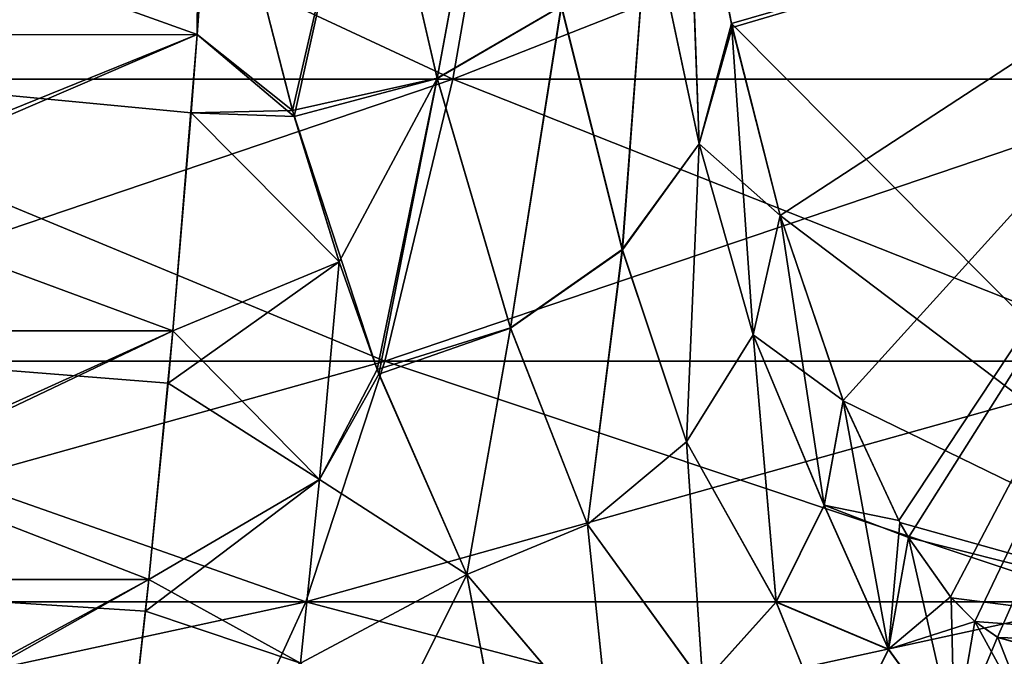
# Model space of a CAD drawing. Header units: millimetres. Extents: x -39 to 39, y -2 to 145.
# Tile 167 of 256: x -4.404 to -3.179, y -1.509 to -0.716. Entities that reach past the tile are written whole.
import ezdxf

# ---------------------------------------------------------------- set-up
doc = ezdxf.new("R2010")
doc.units = ezdxf.units.MM
doc.header["$LTSCALE"] = 65.185185
for name, color, linetype in [('231', 7, 'CONTINUOUS'), ('247', 7, 'CONTINUOUS'), ('259', 7, 'CONTINUOUS'), ('273', 7, 'CONTINUOUS'), ('337', 7, 'CONTINUOUS'), ('464', 7, 'CONTINUOUS'), ('570', 7, 'CONTINUOUS'), ('658', 7, 'CONTINUOUS'), ('659', 7, 'CONTINUOUS'), ('704', 7, 'CONTINUOUS'), ('815', 7, 'CONTINUOUS'), ('817', 7, 'CONTINUOUS')]:
    doc.layers.add(name, color=color, linetype=linetype)

msp = doc.modelspace()

# ---------------------------------------------------------------- linework, layer by layer
at = {"layer": '231', "linetype": 'Continuous'}
for points in [[(-5.3664, -0.3107, 36.0766), (-4.1835, -0.7342, 35.7421), (-4.1803, -0.3106, 36.2332), (-5.3664, -0.3107, 36.0766)], [(-5.21, -0.7343, 35.6068), (-4.1835, -0.7342, 35.7421), (-5.3664, -0.3107, 36.0766), (-5.21, -0.7343, 35.6068)], [(-5.2196, -0.7109, -35.6356), (-4.1803, -0.3106, -36.2332), (-5.21, -0.7343, -35.6068), (-5.2196, -0.7109, -35.6356)], [(-5.21, -0.7343, -35.6068), (-4.1803, -0.3106, -36.2332), (-4.1835, -0.7342, -35.7421), (-5.21, -0.7343, -35.6068)], [(-4.1835, -0.7342, 35.7421), (-4.1626, -0.4469, 36.0887), (-4.1803, -0.3106, 36.2332), (-4.1835, -0.7342, 35.7421)], [(-4.1803, -0.3106, -36.2332), (-4.1626, -0.4469, -36.0887), (-4.1835, -0.7342, -35.7421), (-4.1803, -0.3106, -36.2332)], [(-4.1835, -0.7342, 35.7421), (-5.21, -0.7343, 35.6068), (-4.191, -0.8317, 35.6116), (-4.1835, -0.7342, 35.7421)], [(-5.21, -0.7343, -35.6068), (-4.1835, -0.7342, -35.7421), (-5.0505, -1.0854, -35.1229), (-5.21, -0.7343, -35.6068)], [(-4.191, -0.8317, 35.6116), (-5.21, -0.7343, 35.6068), (-4.2136, -1.103, 35.2045), (-4.191, -0.8317, 35.6116)], [(-4.2136, -1.103, 35.2045), (-5.21, -0.7343, 35.6068), (-5.0414, -1.1032, 35.0953), (-4.2136, -1.103, 35.2045)], [(-5.0505, -1.0854, -35.1229), (-4.1835, -0.7342, -35.7421), (-5.0414, -1.1032, -35.0953), (-5.0505, -1.0854, -35.1229)], [(-5.0414, -1.1032, -35.0953), (-4.1835, -0.7342, -35.7421), (-4.2136, -1.103, -35.2045), (-5.0414, -1.1032, -35.0953)], [(-4.2136, -1.103, -35.2045), (-4.1835, -0.7342, -35.7421), (-4.191, -0.8316, -35.6117), (-4.2136, -1.103, -35.2045)], [(-4.2136, -1.103, 35.2045), (-5.0414, -1.1032, 35.0953), (-4.2195, -1.1683, 35.095), (-4.2136, -1.103, 35.2045)], [(-5.0414, -1.1032, -35.0953), (-4.2136, -1.103, -35.2045), (-4.8715, -1.4011, -34.5715), (-5.0414, -1.1032, -35.0953)], [(-4.8715, -1.4011, -34.5715), (-4.2136, -1.103, -35.2045), (-4.8639, -1.4128, -34.548), (-4.8715, -1.4011, -34.5715)], [(-4.8639, -1.4128, -34.548), (-4.2136, -1.103, -35.2045), (-4.2436, -1.4129, -34.6296), (-4.8639, -1.4128, -34.548)], [(-4.2436, -1.4129, -34.6296), (-4.2136, -1.103, -35.2045), (-4.2195, -1.1682, -35.0951), (-4.2436, -1.4129, -34.6296)], [(-4.2195, -1.1683, 35.095), (-5.0414, -1.1032, 35.0953), (-4.2436, -1.4129, 34.6296), (-4.2195, -1.1683, 35.095)], [(-4.2436, -1.4129, 34.6296), (-5.0414, -1.1032, 35.0953), (-4.8639, -1.4128, 34.548), (-4.2436, -1.4129, 34.6296)], [(-4.2436, -1.4129, 34.6296), (-4.8639, -1.4128, 34.548), (-4.2477, -1.4523, 34.5444), (-4.2436, -1.4129, 34.6296)], [(-4.2477, -1.4523, 34.5444), (-4.8639, -1.4128, 34.548), (-4.2711, -1.6598, 34.0248), (-4.2477, -1.4523, 34.5444)], [(-4.2711, -1.6598, 34.0248), (-4.8639, -1.4128, 34.548), (-4.6807, -1.6598, 33.9708), (-4.2711, -1.6598, 34.0248)], [(-4.8639, -1.4128, -34.548), (-4.2436, -1.4129, -34.6296), (-4.6866, -1.6528, -33.9898), (-4.8639, -1.4128, -34.548)], [(-4.6866, -1.6528, -33.9898), (-4.2436, -1.4129, -34.6296), (-4.6807, -1.6598, -33.9708), (-4.6866, -1.6528, -33.9898)], [(-4.6807, -1.6598, -33.9708), (-4.2436, -1.4129, -34.6296), (-4.2711, -1.6598, -34.0248), (-4.6807, -1.6598, -33.9708)], [(-4.2711, -1.6598, -34.0248), (-4.2436, -1.4129, -34.6296), (-4.2477, -1.4522, -34.5445), (-4.2711, -1.6598, -34.0248)]]:
    msp.add_3dface(points, dxfattribs=at)
at = {"layer": '247', "linetype": 'Continuous'}
msp.add_3dface([(-3.8479, -1.4065, 34.5667), (-3.9592, -1.6304, 34.0508), (-3.8014, -1.6557, 33.8966), (-3.8479, -1.4065, 34.5667)], dxfattribs=at)
at = {"layer": '259', "linetype": 'Continuous'}
msp.add_3dface([(-3.9592, -1.6304, -34.0508), (-3.8479, -1.4065, -34.5667), (-3.7996, -1.6633, -33.8725), (-3.9592, -1.6304, -34.0508)], dxfattribs=at)
at = {"layer": '273', "linetype": 'Continuous'}
for points in [[(-4.1626, -0.4469, 36.0887), (-4.1835, -0.7342, 35.7421), (-4.0648, -0.8287, 35.6217), (-4.1626, -0.4469, 36.0887)], [(-4.1835, -0.7342, 35.7421), (-4.191, -0.8317, 35.6116), (-4.0648, -0.8287, 35.6217), (-4.1835, -0.7342, 35.7421)], [(-4.191, -0.8317, 35.6116), (-4.2136, -1.103, 35.2045), (-4.0066, -1.0173, 35.3404), (-4.191, -0.8317, 35.6116)], [(-4.191, -0.8317, 35.6116), (-4.0066, -1.0173, 35.3404), (-4.0648, -0.8287, 35.6217), (-4.191, -0.8317, 35.6116)], [(-4.2136, -1.103, 35.2045), (-4.2195, -1.1683, 35.095), (-4.0066, -1.0173, 35.3404), (-4.2136, -1.103, 35.2045)], [(-4.2195, -1.1683, 35.095), (-4.031, -1.2881, 34.8751), (-4.0066, -1.0173, 35.3404), (-4.2195, -1.1683, 35.095)], [(-4.0066, -1.0173, 35.3404), (-4.031, -1.2881, 34.8751), (-3.9594, -1.1511, 35.1116), (-4.0066, -1.0173, 35.3404)], [(-4.031, -1.2881, 34.8751), (-3.8479, -1.4065, 34.5667), (-3.9594, -1.1511, 35.1116), (-4.031, -1.2881, 34.8751)], [(-4.2195, -1.1683, 35.095), (-4.2436, -1.4129, 34.6296), (-4.031, -1.2881, 34.8751), (-4.2195, -1.1683, 35.095)], [(-4.2436, -1.4129, 34.6296), (-4.2477, -1.4523, 34.5444), (-4.031, -1.2881, 34.8751), (-4.2436, -1.4129, 34.6296)], [(-4.2477, -1.4523, 34.5444), (-4.055, -1.517, 34.3869), (-4.031, -1.2881, 34.8751), (-4.2477, -1.4523, 34.5444)], [(-4.055, -1.517, 34.3869), (-3.8479, -1.4065, 34.5667), (-4.031, -1.2881, 34.8751), (-4.055, -1.517, 34.3869)], [(-3.9592, -1.6304, 34.0508), (-3.8479, -1.4065, 34.5667), (-4.055, -1.517, 34.3869), (-3.9592, -1.6304, 34.0508)], [(-4.2477, -1.4523, 34.5444), (-4.2711, -1.6598, 34.0248), (-4.055, -1.517, 34.3869), (-4.2477, -1.4523, 34.5444)]]:
    msp.add_3dface(points, dxfattribs=at)
at = {"layer": '337', "linetype": 'Continuous'}
for points in [[(-4.1835, -0.7342, -35.7421), (-4.1626, -0.4469, -36.0887), (-4.0626, -0.8362, -35.6112), (-4.1835, -0.7342, -35.7421)], [(-4.191, -0.8316, -35.6117), (-4.1835, -0.7342, -35.7421), (-4.0626, -0.8362, -35.6112), (-4.191, -0.8316, -35.6117)], [(-4.2136, -1.103, -35.2045), (-4.191, -0.8316, -35.6117), (-4.0066, -1.0173, -35.3404), (-4.2136, -1.103, -35.2045)], [(-4.0066, -1.0173, -35.3404), (-4.191, -0.8316, -35.6117), (-4.0626, -0.8362, -35.6112), (-4.0066, -1.0173, -35.3404)], [(-4.031, -1.2881, -34.8751), (-4.2136, -1.103, -35.2045), (-4.0066, -1.0173, -35.3404), (-4.031, -1.2881, -34.8751)], [(-4.031, -1.2881, -34.8751), (-4.0066, -1.0173, -35.3404), (-3.9572, -1.157, -35.1008), (-4.031, -1.2881, -34.8751)], [(-4.2195, -1.1682, -35.0951), (-4.2136, -1.103, -35.2045), (-4.031, -1.2881, -34.8751), (-4.2195, -1.1682, -35.0951)], [(-3.8479, -1.4065, -34.5667), (-4.031, -1.2881, -34.8751), (-3.9572, -1.157, -35.1008), (-3.8479, -1.4065, -34.5667)], [(-4.2436, -1.4129, -34.6296), (-4.2195, -1.1682, -35.0951), (-4.031, -1.2881, -34.8751), (-4.2436, -1.4129, -34.6296)], [(-4.055, -1.517, -34.3869), (-4.2436, -1.4129, -34.6296), (-4.031, -1.2881, -34.8751), (-4.055, -1.517, -34.3869)], [(-3.8479, -1.4065, -34.5667), (-4.055, -1.517, -34.3869), (-4.031, -1.2881, -34.8751), (-3.8479, -1.4065, -34.5667)], [(-3.8479, -1.4065, -34.5667), (-3.9592, -1.6304, -34.0508), (-4.055, -1.517, -34.3869), (-3.8479, -1.4065, -34.5667)], [(-4.2477, -1.4522, -34.5445), (-4.2436, -1.4129, -34.6296), (-4.055, -1.517, -34.3869), (-4.2477, -1.4522, -34.5445)], [(-4.2711, -1.6598, -34.0248), (-4.2477, -1.4522, -34.5445), (-4.055, -1.517, -34.3869), (-4.2711, -1.6598, -34.0248)]]:
    msp.add_3dface(points, dxfattribs=at)
at = {"layer": '464', "linetype": 'Continuous'}
for points in [[(-3.5174, -0.7253, 34.9167), (-2.7549, -0.5, 28.7065), (-3.5742, -0.4309, 35.3787), (-3.5174, -0.7253, 34.9167)], [(-3.4577, -0.9595, 34.4303), (-2.7549, -0.5, 28.7065), (-3.5174, -0.7253, 34.9167), (-3.4577, -0.9595, 34.4303)], [(-3.3793, -1.1899, 33.7916), (-2.7549, -0.5, 28.7065), (-3.4577, -0.9595, 34.4303), (-3.3793, -1.1899, 33.7916)], [(-3.3101, -1.3395, 33.2282), (-2.7549, -0.5, 28.7065), (-3.3793, -1.1899, 33.7916), (-3.3101, -1.3395, 33.2282)], [(-3.2981, -1.3604, 33.1302), (-2.7549, -0.5, 28.7065), (-3.3101, -1.3395, 33.2282), (-3.2981, -1.3604, 33.1302)], [(-3.2459, -1.4345, 32.7055), (-2.7549, -0.5, 28.7065), (-3.2981, -1.3604, 33.1302), (-3.2459, -1.4345, 32.7055)], [(-3.2156, -1.465, 32.4584), (-2.7549, -0.5, 28.7065), (-3.2459, -1.4345, 32.7055), (-3.2156, -1.465, 32.4584)], [(-3.1874, -1.4848, 32.2284), (-2.7549, -0.5, 28.7065), (-3.2156, -1.465, 32.4584), (-3.1874, -1.4848, 32.2284)], [(-3.1334, -1.5, 31.7886), (-2.7549, -0.5, 28.7065), (-3.1874, -1.4848, 32.2284), (-3.1334, -1.5, 31.7886)]]:
    msp.add_3dface(points, dxfattribs=at)
at = {"layer": '570', "linetype": 'Continuous'}
for points in [[(-3.8653, -0.7898, 13.4798), (-4.7962, -0.7898, 13.1773), (-3.7969, -0.3954, 13.2413), (-3.8653, -0.7898, 13.4798)], [(-3.7969, -0.3954, 13.2413), (-4.7962, -0.7898, 13.1773), (-4.7113, -0.3954, 12.9442), (-3.7969, -0.3954, 13.2413)], [(-4.7962, -0.7898, -13.1773), (-3.8653, -0.7898, -13.4798), (-4.7113, -0.3954, -12.9442), (-4.7962, -0.7898, -13.1773)], [(-4.7113, -0.3954, -12.9442), (-3.8653, -0.7898, -13.4798), (-3.7969, -0.3954, -13.2413), (-4.7113, -0.3954, -12.9442)], [(-2.9155, -0.7898, 13.7166), (-3.8653, -0.7898, 13.4798), (-2.864, -0.3954, 13.4739), (-2.9155, -0.7898, 13.7166)], [(-2.864, -0.3954, 13.4739), (-3.8653, -0.7898, 13.4798), (-3.7969, -0.3954, 13.2413), (-2.864, -0.3954, 13.4739)], [(-3.8653, -0.7898, -13.4798), (-2.9155, -0.7898, -13.7166), (-3.7969, -0.3954, -13.2413), (-3.8653, -0.7898, -13.4798)], [(-3.7969, -0.3954, -13.2413), (-2.9155, -0.7898, -13.7166), (-2.864, -0.3954, -13.4739), (-3.7969, -0.3954, -13.2413)], [(-3.9497, -1.1411, 13.7741), (-4.9009, -1.1411, 13.4651), (-3.8653, -0.7898, 13.4798), (-3.9497, -1.1411, 13.7741)], [(-3.8653, -0.7898, 13.4798), (-4.9009, -1.1411, 13.4651), (-4.7962, -0.7898, 13.1773), (-3.8653, -0.7898, 13.4798)], [(-4.9009, -1.1411, -13.4651), (-3.9497, -1.1411, -13.7741), (-4.7962, -0.7898, -13.1773), (-4.9009, -1.1411, -13.4651)], [(-4.7962, -0.7898, -13.1773), (-3.9497, -1.1411, -13.7741), (-3.8653, -0.7898, -13.4798), (-4.7962, -0.7898, -13.1773)], [(-2.9792, -1.1411, 14.0161), (-3.9497, -1.1411, 13.7741), (-2.9155, -0.7898, 13.7166), (-2.9792, -1.1411, 14.0161)], [(-2.9155, -0.7898, 13.7166), (-3.9497, -1.1411, 13.7741), (-3.8653, -0.7898, 13.4798), (-2.9155, -0.7898, 13.7166)], [(-3.9497, -1.1411, -13.7741), (-2.9792, -1.1411, -14.0161), (-3.8653, -0.7898, -13.4798), (-3.9497, -1.1411, -13.7741)], [(-3.8653, -0.7898, -13.4798), (-2.9792, -1.1411, -14.0161), (-2.9155, -0.7898, -13.7166), (-3.8653, -0.7898, -13.4798)], [(-4.0481, -1.4407, 14.1172), (-5.023, -1.4407, 13.8005), (-3.9497, -1.1411, 13.7741), (-4.0481, -1.4407, 14.1172)], [(-3.9497, -1.1411, 13.7741), (-5.023, -1.4407, 13.8005), (-4.9009, -1.1411, 13.4651), (-3.9497, -1.1411, 13.7741)], [(-5.023, -1.4407, -13.8005), (-4.0481, -1.4407, -14.1172), (-4.9009, -1.1411, -13.4651), (-5.023, -1.4407, -13.8005)], [(-4.9009, -1.1411, -13.4651), (-4.0481, -1.4407, -14.1172), (-3.9497, -1.1411, -13.7741), (-4.9009, -1.1411, -13.4651)], [(-3.0534, -1.4407, 14.3652), (-4.0481, -1.4407, 14.1172), (-2.9792, -1.1411, 14.0161), (-3.0534, -1.4407, 14.3652)], [(-2.9792, -1.1411, 14.0161), (-4.0481, -1.4407, 14.1172), (-3.9497, -1.1411, 13.7741), (-2.9792, -1.1411, 14.0161)], [(-4.0481, -1.4407, -14.1172), (-3.0534, -1.4407, -14.3652), (-3.9497, -1.1411, -13.7741), (-4.0481, -1.4407, -14.1172)], [(-3.9497, -1.1411, -13.7741), (-3.0534, -1.4407, -14.3652), (-2.9792, -1.1411, -14.0161), (-3.9497, -1.1411, -13.7741)], [(-4.158, -1.6814, 14.5008), (-5.1594, -1.6814, 14.1754), (-4.0481, -1.4407, 14.1172), (-4.158, -1.6814, 14.5008)], [(-4.0481, -1.4407, 14.1172), (-5.1594, -1.6814, 14.1754), (-5.023, -1.4407, 13.8005), (-4.0481, -1.4407, 14.1172)], [(-5.1594, -1.6814, -14.1754), (-4.158, -1.6814, -14.5008), (-5.023, -1.4407, -13.8005), (-5.1594, -1.6814, -14.1754)], [(-5.023, -1.4407, -13.8005), (-4.158, -1.6814, -14.5008), (-4.0481, -1.4407, -14.1172), (-5.023, -1.4407, -13.8005)], [(-3.1364, -1.6814, 14.7555), (-4.158, -1.6814, 14.5008), (-3.0534, -1.4407, 14.3652), (-3.1364, -1.6814, 14.7555)], [(-3.0534, -1.4407, 14.3652), (-4.158, -1.6814, 14.5008), (-4.0481, -1.4407, 14.1172), (-3.0534, -1.4407, 14.3652)], [(-4.158, -1.6814, -14.5008), (-3.1364, -1.6814, -14.7555), (-4.0481, -1.4407, -14.1172), (-4.158, -1.6814, -14.5008)], [(-4.0481, -1.4407, -14.1172), (-3.1364, -1.6814, -14.7555), (-3.0534, -1.4407, -14.3652), (-4.0481, -1.4407, -14.1172)]]:
    msp.add_3dface(points, dxfattribs=at)
at = {"layer": '658', "linetype": 'Continuous'}
for points in [[(-3.3793, -1.1899, 33.7916), (-3.4577, -0.9595, 34.4303), (-3.4915, -1.1083, 34.4875), (-3.3793, -1.1899, 33.7916)], [(-3.4915, -1.1083, 34.4875), (-3.5744, -1.2412, 34.5322), (-3.4628, -1.4408, 33.8596), (-3.4915, -1.1083, 34.4875)], [(-3.3793, -1.1899, 33.7916), (-3.4915, -1.1083, 34.4875), (-3.4031, -1.3201, 33.8295), (-3.3793, -1.1899, 33.7916)], [(-3.4915, -1.1083, 34.4875), (-3.4628, -1.4408, 33.8596), (-3.4031, -1.3201, 33.8295), (-3.4915, -1.1083, 34.4875)], [(-3.3101, -1.3395, 33.2282), (-3.3793, -1.1899, 33.7916), (-3.4031, -1.3201, 33.8295), (-3.3101, -1.3395, 33.2282)], [(-3.5744, -1.2412, 34.5322), (-3.6975, -1.3443, 34.5595), (-3.5539, -1.5423, 33.8798), (-3.5744, -1.2412, 34.5322)], [(-3.5744, -1.2412, 34.5322), (-3.5539, -1.5423, 33.8798), (-3.4628, -1.4408, 33.8596), (-3.5744, -1.2412, 34.5322)], [(-3.4628, -1.4408, 33.8596), (-3.3229, -1.4997, 33.1604), (-3.4031, -1.3201, 33.8295), (-3.4628, -1.4408, 33.8596)], [(-3.2981, -1.3604, 33.1302), (-3.3101, -1.3395, 33.2282), (-3.4031, -1.3201, 33.8295), (-3.2981, -1.3604, 33.1302)], [(-3.3229, -1.4997, 33.1604), (-3.2981, -1.3604, 33.1302), (-3.4031, -1.3201, 33.8295), (-3.3229, -1.4997, 33.1604)], [(-3.6975, -1.3443, 34.5595), (-3.8479, -1.4065, 34.5667), (-3.6695, -1.617, 33.8887), (-3.6975, -1.3443, 34.5595)], [(-3.6975, -1.3443, 34.5595), (-3.6695, -1.617, 33.8887), (-3.5539, -1.5423, 33.8798), (-3.6975, -1.3443, 34.5595)], [(-3.2459, -1.4345, 32.7055), (-3.2981, -1.3604, 33.1302), (-3.3229, -1.4997, 33.1604), (-3.2459, -1.4345, 32.7055)], [(-3.8479, -1.4065, 34.5667), (-3.8014, -1.6557, 33.8966), (-3.6695, -1.617, 33.8887), (-3.8479, -1.4065, 34.5667)], [(-3.5539, -1.5423, 33.8798), (-3.3866, -1.6282, 33.1793), (-3.4628, -1.4408, 33.8596), (-3.5539, -1.5423, 33.8798)], [(-3.3866, -1.6282, 33.1793), (-3.3229, -1.4997, 33.1604), (-3.4628, -1.4408, 33.8596), (-3.3866, -1.6282, 33.1793)], [(-3.2156, -1.465, 32.4584), (-3.2459, -1.4345, 32.7055), (-3.3229, -1.4997, 33.1604), (-3.2156, -1.465, 32.4584)], [(-3.2408, -1.6126, 32.4768), (-3.2156, -1.465, 32.4584), (-3.3229, -1.4997, 33.1604), (-3.2408, -1.6126, 32.4768)], [(-3.1874, -1.4848, 32.2284), (-3.2156, -1.465, 32.4584), (-3.2408, -1.6126, 32.4768), (-3.1874, -1.4848, 32.2284)], [(-3.1334, -1.5, 31.7886), (-3.1874, -1.4848, 32.2284), (-3.2408, -1.6126, 32.4768), (-3.1334, -1.5, 31.7886)], [(-3.3866, -1.6282, 33.1793), (-3.2408, -1.6126, 32.4768), (-3.3229, -1.4997, 33.1604), (-3.3866, -1.6282, 33.1793)], [(-3.1334, -1.5, 31.7886), (-3.2408, -1.6126, 32.4768), (-3.1429, -1.5975, 31.7874), (-3.1334, -1.5, 31.7886)]]:
    msp.add_3dface(points, dxfattribs=at)
at = {"layer": '659', "linetype": 'Continuous'}
for points in [[(-3.8011, -0.3376, 36.0334), (-3.9703, -0.4182, 36.0861), (-3.8847, -0.7884, 35.6149), (-3.8011, -0.3376, 36.0334)], [(-3.8011, -0.3376, 36.0334), (-3.8847, -0.7884, 35.6149), (-3.7302, -0.6986, 35.5689), (-3.8011, -0.3376, 36.0334)], [(-4.1626, -0.4469, 36.0887), (-4.0648, -0.8287, 35.6217), (-3.9703, -0.4182, 36.0861), (-4.1626, -0.4469, 36.0887)], [(-3.9703, -0.4182, 36.0861), (-4.0648, -0.8287, 35.6217), (-3.8847, -0.7884, 35.6149), (-3.9703, -0.4182, 36.0861)], [(-3.5587, -0.8701, 35.0039), (-3.5742, -0.4309, 35.3787), (-3.6222, -0.5713, 35.4901), (-3.5587, -0.8701, 35.0039)], [(-3.5174, -0.7253, 34.9167), (-3.5742, -0.4309, 35.3787), (-3.5587, -0.8701, 35.0039), (-3.5174, -0.7253, 34.9167)], [(-3.7302, -0.6986, 35.5689), (-3.6542, -1.0018, 35.0658), (-3.6222, -0.5713, 35.4901), (-3.7302, -0.6986, 35.5689)], [(-3.6542, -1.0018, 35.0658), (-3.5587, -0.8701, 35.0039), (-3.6222, -0.5713, 35.4901), (-3.6542, -1.0018, 35.0658)], [(-3.8847, -0.7884, 35.6149), (-3.7934, -1.0994, 35.1032), (-3.7302, -0.6986, 35.5689), (-3.8847, -0.7884, 35.6149)], [(-3.7934, -1.0994, 35.1032), (-3.6542, -1.0018, 35.0658), (-3.7302, -0.6986, 35.5689), (-3.7934, -1.0994, 35.1032)], [(-3.4577, -0.9595, 34.4303), (-3.5174, -0.7253, 34.9167), (-3.5587, -0.8701, 35.0039), (-3.4577, -0.9595, 34.4303)], [(-4.0648, -0.8287, 35.6217), (-3.9594, -1.1511, 35.1116), (-3.8847, -0.7884, 35.6149), (-4.0648, -0.8287, 35.6217)], [(-3.9594, -1.1511, 35.1116), (-3.7934, -1.0994, 35.1032), (-3.8847, -0.7884, 35.6149), (-3.9594, -1.1511, 35.1116)], [(-4.0066, -1.0173, 35.3404), (-3.9594, -1.1511, 35.1116), (-4.0648, -0.8287, 35.6217), (-4.0066, -1.0173, 35.3404)], [(-3.5587, -0.8701, 35.0039), (-3.6542, -1.0018, 35.0658), (-3.5744, -1.2412, 34.5322), (-3.5587, -0.8701, 35.0039)], [(-3.4915, -1.1083, 34.4875), (-3.5587, -0.8701, 35.0039), (-3.5744, -1.2412, 34.5322), (-3.4915, -1.1083, 34.4875)], [(-3.4577, -0.9595, 34.4303), (-3.5587, -0.8701, 35.0039), (-3.4915, -1.1083, 34.4875), (-3.4577, -0.9595, 34.4303)], [(-3.6542, -1.0018, 35.0658), (-3.7934, -1.0994, 35.1032), (-3.6975, -1.3443, 34.5595), (-3.6542, -1.0018, 35.0658)], [(-3.5744, -1.2412, 34.5322), (-3.6542, -1.0018, 35.0658), (-3.6975, -1.3443, 34.5595), (-3.5744, -1.2412, 34.5322)], [(-3.9594, -1.1511, 35.1116), (-3.8479, -1.4065, 34.5667), (-3.7934, -1.0994, 35.1032), (-3.9594, -1.1511, 35.1116)], [(-3.7934, -1.0994, 35.1032), (-3.8479, -1.4065, 34.5667), (-3.6975, -1.3443, 34.5595), (-3.7934, -1.0994, 35.1032)]]:
    msp.add_3dface(points, dxfattribs=at)
at = {"layer": '704', "linetype": 'Continuous'}
for points in [[(-3.5752, -0.4245, -35.3874), (-2.7549, -0.5, -28.7065), (-3.5185, -0.7202, -34.9257), (-3.5752, -0.4245, -35.3874)], [(-2.7549, -0.5, -28.7065), (-2.7442, -1.5, -28.619), (-3.5185, -0.7202, -34.9257), (-2.7549, -0.5, -28.7065)], [(-3.5185, -0.7202, -34.9257), (-2.7442, -1.5, -28.619), (-3.4577, -0.9595, -34.4303), (-3.5185, -0.7202, -34.9257)], [(-3.4577, -0.9595, -34.4303), (-2.7442, -1.5, -28.619), (-3.3792, -1.1902, -33.7907), (-3.4577, -0.9595, -34.4303)], [(-3.3792, -1.1902, -33.7907), (-2.7442, -1.5, -28.619), (-3.3087, -1.342, -33.2168), (-3.3792, -1.1902, -33.7907)], [(-3.3087, -1.342, -33.2168), (-2.7442, -1.5, -28.619), (-3.2979, -1.3607, -33.129), (-3.3087, -1.342, -33.2168)], [(-3.2979, -1.3607, -33.129), (-2.7442, -1.5, -28.619), (-3.2449, -1.4357, -32.6971), (-3.2979, -1.3607, -33.129)], [(-3.2449, -1.4357, -32.6971), (-2.7442, -1.5, -28.619), (-3.2154, -1.4652, -32.457), (-3.2449, -1.4357, -32.6971)], [(-3.2154, -1.4652, -32.457), (-2.7442, -1.5, -28.619), (-3.1869, -1.485, -32.2249), (-3.2154, -1.4652, -32.457)], [(-2.7442, -1.5, -28.619), (-3.1334, -1.5, -31.7886), (-3.1869, -1.485, -32.2249), (-2.7442, -1.5, -28.619)]]:
    msp.add_3dface(points, dxfattribs=at)
at = {"layer": '815', "linetype": 'Continuous'}
for points in [[(-3.8011, -0.3376, -36.0334), (-3.8847, -0.7888, -35.6144), (-3.9703, -0.4182, -36.0861), (-3.8011, -0.3376, -36.0334)], [(-3.7301, -0.6989, -35.5684), (-3.8847, -0.7888, -35.6144), (-3.8011, -0.3376, -36.0334), (-3.7301, -0.6989, -35.5684)], [(-4.0626, -0.8362, -35.6112), (-4.1626, -0.4469, -36.0887), (-3.9703, -0.4182, -36.0861), (-4.0626, -0.8362, -35.6112)], [(-3.8847, -0.7888, -35.6144), (-4.0626, -0.8362, -35.6112), (-3.9703, -0.4182, -36.0861), (-3.8847, -0.7888, -35.6144)], [(-3.6221, -0.5716, -35.4896), (-3.5752, -0.4245, -35.3874), (-3.5586, -0.8703, -35.0034), (-3.6221, -0.5716, -35.4896)], [(-3.5752, -0.4245, -35.3874), (-3.5185, -0.7202, -34.9257), (-3.5586, -0.8703, -35.0034), (-3.5752, -0.4245, -35.3874)], [(-3.7301, -0.6989, -35.5684), (-3.6221, -0.5716, -35.4896), (-3.6541, -1.0021, -35.0653), (-3.7301, -0.6989, -35.5684)], [(-3.6541, -1.0021, -35.0653), (-3.6221, -0.5716, -35.4896), (-3.5586, -0.8703, -35.0034), (-3.6541, -1.0021, -35.0653)], [(-3.8847, -0.7888, -35.6144), (-3.7301, -0.6989, -35.5684), (-3.7933, -1.0997, -35.1027), (-3.8847, -0.7888, -35.6144)], [(-3.7933, -1.0997, -35.1027), (-3.7301, -0.6989, -35.5684), (-3.6541, -1.0021, -35.0653), (-3.7933, -1.0997, -35.1027)], [(-3.5185, -0.7202, -34.9257), (-3.4915, -1.1083, -34.4875), (-3.5586, -0.8703, -35.0034), (-3.5185, -0.7202, -34.9257)], [(-3.5185, -0.7202, -34.9257), (-3.4577, -0.9595, -34.4303), (-3.4915, -1.1083, -34.4875), (-3.5185, -0.7202, -34.9257)], [(-4.0066, -1.0173, -35.3404), (-4.0626, -0.8362, -35.6112), (-3.8847, -0.7888, -35.6144), (-4.0066, -1.0173, -35.3404)], [(-3.9572, -1.157, -35.1008), (-4.0066, -1.0173, -35.3404), (-3.8847, -0.7888, -35.6144), (-3.9572, -1.157, -35.1008)], [(-3.9572, -1.157, -35.1008), (-3.8847, -0.7888, -35.6144), (-3.7933, -1.0997, -35.1027), (-3.9572, -1.157, -35.1008)], [(-3.5744, -1.2412, -34.5322), (-3.6541, -1.0021, -35.0653), (-3.5586, -0.8703, -35.0034), (-3.5744, -1.2412, -34.5322)], [(-3.4915, -1.1083, -34.4875), (-3.5744, -1.2412, -34.5322), (-3.5586, -0.8703, -35.0034), (-3.4915, -1.1083, -34.4875)], [(-3.6975, -1.3443, -34.5595), (-3.7933, -1.0997, -35.1027), (-3.6541, -1.0021, -35.0653), (-3.6975, -1.3443, -34.5595)], [(-3.5744, -1.2412, -34.5322), (-3.6975, -1.3443, -34.5595), (-3.6541, -1.0021, -35.0653), (-3.5744, -1.2412, -34.5322)], [(-3.8479, -1.4065, -34.5667), (-3.9572, -1.157, -35.1008), (-3.7933, -1.0997, -35.1027), (-3.8479, -1.4065, -34.5667)], [(-3.6975, -1.3443, -34.5595), (-3.8479, -1.4065, -34.5667), (-3.7933, -1.0997, -35.1027), (-3.6975, -1.3443, -34.5595)]]:
    msp.add_3dface(points, dxfattribs=at)
at = {"layer": '817', "linetype": 'Continuous'}
for points in [[(-3.4577, -0.9595, -34.4303), (-3.403, -1.3206, -33.8282), (-3.4915, -1.1083, -34.4875), (-3.4577, -0.9595, -34.4303)], [(-3.4577, -0.9595, -34.4303), (-3.3792, -1.1902, -33.7907), (-3.403, -1.3206, -33.8282), (-3.4577, -0.9595, -34.4303)], [(-3.4915, -1.1083, -34.4875), (-3.4627, -1.4412, -33.8582), (-3.5744, -1.2412, -34.5322), (-3.4915, -1.1083, -34.4875)], [(-3.403, -1.3206, -33.8282), (-3.4627, -1.4412, -33.8582), (-3.4915, -1.1083, -34.4875), (-3.403, -1.3206, -33.8282)], [(-3.403, -1.3206, -33.8282), (-3.3792, -1.1902, -33.7907), (-3.3227, -1.5, -33.1591), (-3.403, -1.3206, -33.8282)], [(-3.3792, -1.1902, -33.7907), (-3.3087, -1.342, -33.2168), (-3.3227, -1.5, -33.1591), (-3.3792, -1.1902, -33.7907)], [(-3.5744, -1.2412, -34.5322), (-3.5538, -1.5427, -33.8784), (-3.6975, -1.3443, -34.5595), (-3.5744, -1.2412, -34.5322)], [(-3.4627, -1.4412, -33.8582), (-3.5538, -1.5427, -33.8784), (-3.5744, -1.2412, -34.5322), (-3.4627, -1.4412, -33.8582)], [(-3.4627, -1.4412, -33.8582), (-3.403, -1.3206, -33.8282), (-3.3227, -1.5, -33.1591), (-3.4627, -1.4412, -33.8582)], [(-3.6693, -1.6174, -33.8873), (-3.8479, -1.4065, -34.5667), (-3.6975, -1.3443, -34.5595), (-3.6693, -1.6174, -33.8873)], [(-3.5538, -1.5427, -33.8784), (-3.6693, -1.6174, -33.8873), (-3.6975, -1.3443, -34.5595), (-3.5538, -1.5427, -33.8784)], [(-3.3087, -1.342, -33.2168), (-3.2979, -1.3607, -33.129), (-3.3227, -1.5, -33.1591), (-3.3087, -1.342, -33.2168)], [(-3.3227, -1.5, -33.1591), (-3.2979, -1.3607, -33.129), (-3.2406, -1.6128, -32.4754), (-3.3227, -1.5, -33.1591)], [(-3.2979, -1.3607, -33.129), (-3.2449, -1.4357, -32.6971), (-3.2406, -1.6128, -32.4754), (-3.2979, -1.3607, -33.129)], [(-3.7996, -1.6633, -33.8725), (-3.8479, -1.4065, -34.5667), (-3.6693, -1.6174, -33.8873), (-3.7996, -1.6633, -33.8725)], [(-3.5538, -1.5427, -33.8784), (-3.4627, -1.4412, -33.8582), (-3.3865, -1.6285, -33.1779), (-3.5538, -1.5427, -33.8784)], [(-3.3865, -1.6285, -33.1779), (-3.4627, -1.4412, -33.8582), (-3.3227, -1.5, -33.1591), (-3.3865, -1.6285, -33.1779)], [(-3.2449, -1.4357, -32.6971), (-3.2154, -1.4652, -32.457), (-3.2406, -1.6128, -32.4754), (-3.2449, -1.4357, -32.6971)], [(-3.2154, -1.4652, -32.457), (-3.1429, -1.5975, -31.7874), (-3.2406, -1.6128, -32.4754), (-3.2154, -1.4652, -32.457)], [(-3.2154, -1.4652, -32.457), (-3.1869, -1.485, -32.2249), (-3.1429, -1.5975, -31.7874), (-3.2154, -1.4652, -32.457)], [(-3.1869, -1.485, -32.2249), (-3.1334, -1.5, -31.7886), (-3.1429, -1.5975, -31.7874), (-3.1869, -1.485, -32.2249)], [(-3.3865, -1.6285, -33.1779), (-3.3227, -1.5, -33.1591), (-3.2406, -1.6128, -32.4754), (-3.3865, -1.6285, -33.1779)]]:
    msp.add_3dface(points, dxfattribs=at)

doc.saveas('drawing.dxf')
